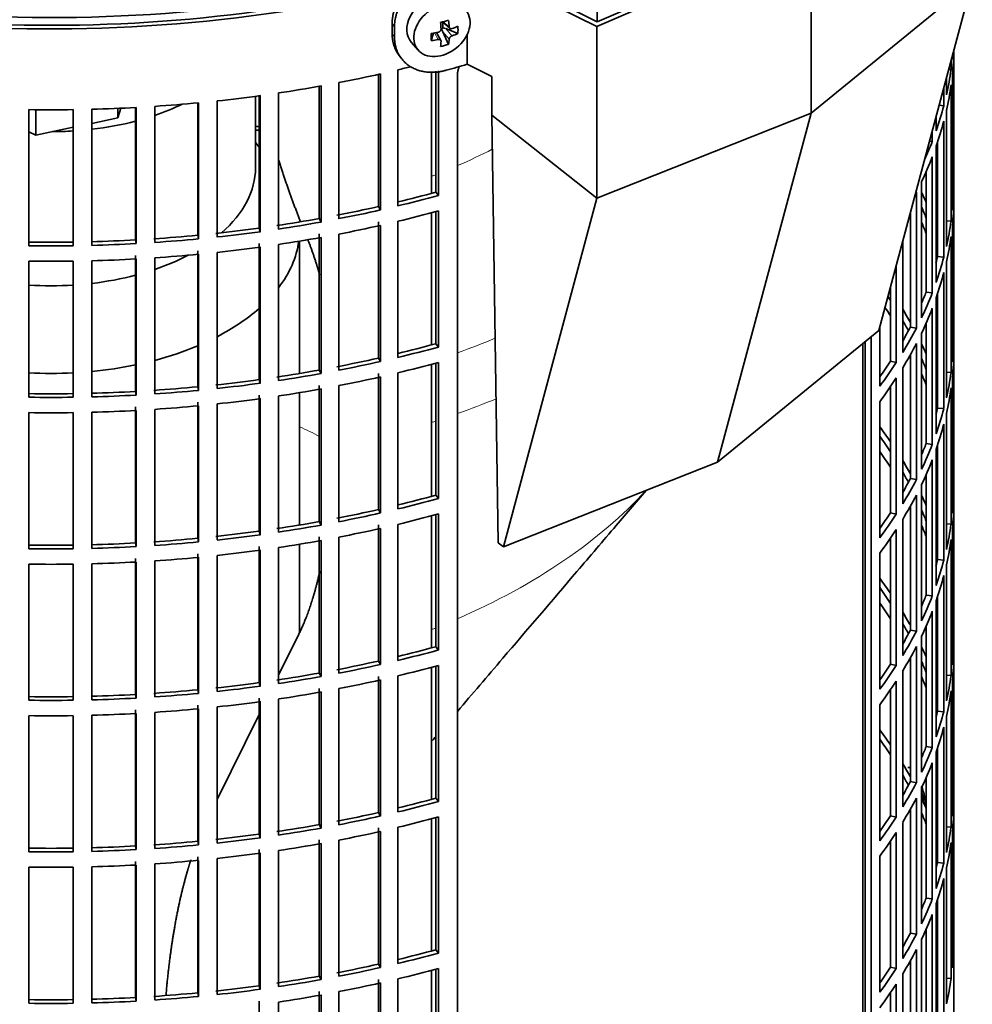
# Model space of a CAD drawing. Header units: millimetres. Extents: x 447 to 1322, y -2015 to 1714.
# Tile 6 of 31: x 1167 to 1319, y -1860 to -1703. Entities that reach past the tile are written whole.
import ezdxf

# ---------------------------------------------------------------- set-up
doc = ezdxf.new("R2010")
doc.units = ezdxf.units.MM
for name, color, linetype in [('M5X8_UNI7687', 7, 'Continuous'), ('MID_454-4', 7, 'Continuous'), ('VSI184-254_GIUNT', 7, 'Continuous'), ('VSI344-454_FILTR', 7, 'Continuous'), ('VSI344-454_SUPPO', 7, 'Continuous'), ('VSI344-454_TERMI', 7, 'Continuous')]:
    doc.layers.add(name, color=color, linetype=linetype)

# ---------------------------------------------------------------- blocks, each defined once
blk = doc.blocks.new('SE4')
at = {"layer": 'M5X8_UNI7687', "color": 7, "linetype": 'Continuous', "lineweight": 35}
for p, q in [((1234.49, -1703.38), (1235.65, -1704.39)), ((1234.56, -1703.45), (1234.56, -1704.33)), ((1236.93, -1705.2), (1234.99, -1704.44)), ((1232.7, -1706.34), (1233.05, -1705.16)), ((1234.22, -1706.33), (1233.53, -1705.08)), ((1235.44, -1706.94), (1234.53, -1704.97)), ((1229.52, -1706.6), (1230.63, -1707.86))]:
    blk.add_line(p, q, dxfattribs=at)
at = {"layer": 'M5X8_UNI7687', "color": 4, "linetype": 'Continuous', "lineweight": 9}
for p, q in [((1234.61, -1703.35), (1235.54, -1704.15)), ((1234.99, -1704.44), (1235.99, -1705.59)), ((1233.8, -1706.18), (1233.22, -1705.13)), ((1235.54, -1706.12), (1234.53, -1704.97))]:
    blk.add_line(p, q, dxfattribs=at)
at = {"layer": 'M5X8_UNI7687', "color": 7, "linetype": 'Continuous', "lineweight": 35}
blk.add_arc((1301.29, -1828.45), 10, 0.9618, 21.1703, dxfattribs=at)
for centre, major_axis, ratio, start_param, end_param in [((1233.34, -1703.37), (3.89, 3.14), 0.739997, 0, 3.172175), ((1231.65, -1703.78), (8.97, 2.29), 0.035701, -1.293098, -1.143406), ((1230.86, -1700.1), (2.06, -9.79), 0.279258, 1.046834, 1.161394), ((1234.79, -1704.62), (0.391, 0.312), 0.744948, 1.56038, 2.087178), ((1234.99, -1704.85), (-0.449, 0.845), 0.482969, 0.934611, 1.452812), ((1234.99, -1704.85), (-0.837, 0.408), 0.40333, 4.914112, 5.432313), ((1230.58, -1700.17), (3.16, -9.49), 0.408248, 1.007206, 1.121766), ((1230.72, -1700.26), (9.99, 0.43), 0.510658, -1.036687, -0.922127), ((1228.87, -1702.03), (6.65, -6.44), 0.71261, 0.529363, 0.679055), ((1234.43, -1700.53), (-1.01, -9.2), 0.152739, -1.021742, -0.87205), ((1230.72, -1700.26), (9.99, 0.43), 0.510658, -1.393505, -1.278945), ((1230.72, -1700.01), (9.99, -0.48), 0.639648, -1.340934, -1.226375), ((1230.58, -1700.17), (3.16, -9.49), 0.408248, 0.650389, 0.764948), ((1230.72, -1700.01), (9.99, -0.48), 0.639648, -0.984117, -0.869557), ((1230.86, -1700.1), (2.06, -9.79), 0.279258, 0.690017, 0.804576), ((1231.65, -1698.78), (7.61, -5.28), 0.901051, 5.557555, 5.707247), ((1309.46, -1826.73), (1.01, -4.83), 0.279258, 2.875662, 3.13351), ((1309.46, -1826.73), (1.01, -4.83), 0.279258, 1.309438, 1.74625)]:
    blk.add_ellipse(centre, major_axis=major_axis, ratio=ratio, start_param=start_param, end_param=end_param, dxfattribs=at)
blk.add_ellipse((1234.39, -1704.68), major_axis=(-3.84, -3.1), ratio=0.739997, dxfattribs=at)
for points in [[(1233.8, -1705.02), (1233.82, -1705.02), (1233.85, -1705.01), (1233.9, -1705), (1233.94, -1704.98), (1233.98, -1704.95), (1234.02, -1704.93), (1234.06, -1704.9), (1234.1, -1704.87), (1234.13, -1704.83), (1234.16, -1704.79), (1234.19, -1704.75), (1234.21, -1704.71), (1234.23, -1704.67), (1234.24, -1704.63), (1234.25, -1704.58), (1234.26, -1704.54), (1234.26, -1704.51), (1234.26, -1704.49)], [(1235.54, -1704.15), (1235.54, -1704.16), (1235.55, -1704.19), (1235.56, -1704.23), (1235.57, -1704.27), (1235.59, -1704.3), (1235.61, -1704.33), (1235.63, -1704.36), (1235.66, -1704.39), (1235.69, -1704.41), (1235.72, -1704.43), (1235.76, -1704.44), (1235.79, -1704.45), (1235.83, -1704.46), (1235.87, -1704.46), (1235.91, -1704.45), (1235.95, -1704.45), (1235.98, -1704.44), (1235.99, -1704.43)], [(1234.26, -1706.47), (1234.26, -1706.45), (1234.26, -1706.43), (1234.25, -1706.39), (1234.24, -1706.36), (1234.23, -1706.33), (1234.21, -1706.3), (1234.19, -1706.28), (1234.16, -1706.25), (1234.13, -1706.23), (1234.1, -1706.21), (1234.06, -1706.2), (1234.02, -1706.18), (1233.98, -1706.18), (1233.94, -1706.17), (1233.9, -1706.17), (1233.85, -1706.17), (1233.82, -1706.18), (1233.8, -1706.18)], [(1235.99, -1705.59), (1235.98, -1705.6), (1235.95, -1705.61), (1235.91, -1705.63), (1235.87, -1705.65), (1235.83, -1705.68), (1235.79, -1705.71), (1235.76, -1705.74), (1235.72, -1705.77), (1235.69, -1705.81), (1235.66, -1705.85), (1235.63, -1705.89), (1235.61, -1705.93), (1235.59, -1705.97), (1235.57, -1706), (1235.56, -1706.04), (1235.55, -1706.08), (1235.54, -1706.11), (1235.54, -1706.12)]]:
    blk.add_open_spline(points, degree=3, dxfattribs=at)
at = {"layer": 'MID_454-4', "color": 7, "linetype": 'Continuous', "lineweight": 35}
blk.add_line((1259.07, -1703.38), (1259.07, -926.8), dxfattribs=at)
at = {"layer": 'VSI184-254_GIUNT', "color": 7, "linetype": 'Continuous', "lineweight": 35}
for p, q in [((1204.77, -1726.56), (1204.77, -1715.19)), ((1205.33, -1723.27), (1204.77, -1722.55)), ((1211.77, -1759.27), (1211.77, -1738.23)), ((1211.77, -1783.36), (1211.77, -1762.32)), ((1211.77, -1800.42), (1211.77, -1786.41))]:
    blk.add_line(p, q, dxfattribs=at)
for centre, major_axis, start_param, end_param in [((1172.27, -1702.06), (-32.5, 0), -4.180525, -4.017085), ((1172.27, -1702.06), (-32.5, 0), 1.772095, 1.997343), ((1172.27, -1702.06), (-32.5, 0), 1.577864, 1.67924), ((1172.27, -1726.56), (-32.5, 0), 2.557531, 3.141593), ((1172.27, -1736.46), (39.5, 0), 5.869049, 6.204321), ((1172.27, -1726.56), (-32.5, 0), -4.180525, -3.976979), ((1172.27, -1726.56), (-32.5, 0), 1.772095, 1.997343), ((1172.27, -1726.56), (-32.5, 0), 1.462353, 1.67924), ((1172.27, -1736.46), (39.5, 0), -0.839288, -0.579133), ((1172.27, -1736.46), (39.5, 0), -1.14036, -0.9396), ((1172.27, -1736.46), (39.5, 0), 4.62322, 4.801558), ((1172.27, -1736.46), (39.5, 0), 4.877649, 5.059742)]:
    blk.add_ellipse(centre, major_axis=major_axis, ratio=0.57735, start_param=start_param, end_param=end_param, dxfattribs=at)
at = {"layer": 'VSI344-454_FILTR', "color": 7, "linetype": 'Continuous', "lineweight": 35}
for p, q in [((1315.51, -1709.23), (1315.51, -1708.79)), ((1315.76, -1729.26), (1315.76, -1707.87)), ((1315.77, -1854.34), (1315.77, -1707.84)), ((1315.31, -1710.95), (1315.31, -1709.56)), ((1224.3, -1732.73), (1224.3, -1711.71)), ((1224.64, -1733.27), (1224.64, -1711.63)), ((1227.4, -1732.62), (1227.4, -1710.99)), ((1233.42, -1730.44), (1233.42, -1711.21)), ((1233.83, -1730.97), (1233.83, -1711.17)), ((1236.86, -1933.22), (1236.86, -1711.95)), ((1314.57, -1714.98), (1314.57, -1712.31)), ((1314.94, -1710.92), (1315.31, -1710.95)), ((1315.51, -1733.31), (1315.51, -1711.68)), ((1214.91, -1734.64), (1214.91, -1713.6)), ((1215.19, -1735.19), (1215.19, -1713.55)), ((1218.03, -1734.66), (1218.03, -1713.02)), ((1314.15, -1716.69), (1314.15, -1713.86)), ((1315.31, -1735.03), (1315.31, -1713.39)), ((1205.33, -1736.16), (1205.33, -1715.12)), ((1205.53, -1736.73), (1205.53, -1715.09)), ((1208.43, -1736.31), (1208.43, -1714.67)), ((1185.71, -1738.04), (1185.71, -1716.98)), ((1185.78, -1738.62), (1185.78, -1716.98)), ((1188.75, -1738.44), (1188.75, -1716.8)), ((1195.58, -1737.3), (1195.58, -1716.25)), ((1195.72, -1737.87), (1195.72, -1716.23)), ((1198.65, -1737.57), (1198.65, -1715.93)), ((1313.42, -1716.61), (1314.15, -1716.69)), ((1168.75, -1738.96), (1168.75, -1717.32)), ((1175.78, -1738.96), (1175.78, -1717.32)), ((1178.76, -1738.9), (1178.76, -1717.26)), ((1312.93, -1720.69), (1312.93, -1718.42)), ((1314.57, -1739.07), (1314.57, -1717.43)), ((1314.15, -1740.78), (1314.15, -1719.14)), ((1312.31, -1722.37), (1312.31, -1720.73)), ((1311.89, -1722.31), (1312.31, -1722.37)), ((1312.93, -1744.78), (1312.93, -1723.14)), ((1313.17, -1740.68), (1313.17, -1722.45)), ((1312.31, -1746.46), (1312.31, -1724.82)), ((1311.34, -1746.32), (1311.34, -1727.17)), ((1310.61, -1750.4), (1310.61, -1728.76)), ((1315.51, -1729.25), (1315.76, -1729.26)), ((1233.42, -1730.44), (1233.83, -1730.97)), ((1309.79, -1752.06), (1309.79, -1730.42)), ((1224.3, -1732.73), (1224.64, -1733.27)), ((1315.76, -1753.34), (1315.76, -1731.7)), ((1233.42, -1754.53), (1233.42, -1733.53)), ((1233.83, -1755.06), (1233.83, -1733.42)), ((1308.84, -1751.88), (1308.84, -1733.7)), ((1214.91, -1734.64), (1215.19, -1735.19)), ((1224.3, -1756.81), (1224.3, -1735.18)), ((1224.64, -1757.36), (1224.64, -1735.72)), ((1227.4, -1756.71), (1227.4, -1735.07)), ((1314.57, -1734.99), (1315.31, -1735.03)), ((1315.51, -1757.4), (1315.51, -1735.76)), ((1195.58, -1737.3), (1195.72, -1737.87)), ((1205.33, -1736.16), (1205.53, -1736.73)), ((1214.91, -1758.72), (1214.91, -1737.08)), ((1218.03, -1758.74), (1218.03, -1737.11)), ((1315.31, -1759.12), (1315.31, -1737.48)), ((1185.71, -1738.04), (1185.78, -1738.62)), ((1205.33, -1760.25), (1205.33, -1738.61)), ((1208.43, -1760.4), (1208.43, -1738.76)), ((1215.19, -1759.28), (1215.19, -1737.64)), ((1307.62, -1755.92), (1307.62, -1738.26)), ((1185.71, -1762.13), (1185.71, -1740.49)), ((1195.58, -1761.38), (1195.58, -1739.75)), ((1195.72, -1761.96), (1195.72, -1740.32)), ((1198.65, -1761.66), (1198.65, -1740.02)), ((1205.53, -1760.81), (1205.53, -1739.18)), ((1168.75, -1763.05), (1168.75, -1741.41)), ((1175.78, -1763.05), (1175.78, -1741.41)), ((1178.76, -1762.99), (1178.76, -1741.35)), ((1185.78, -1762.7), (1185.78, -1741.06)), ((1188.75, -1762.52), (1188.75, -1740.88)), ((1306.6, -1757.54), (1306.6, -1742.07)), ((1313.17, -1740.68), (1314.15, -1740.78)), ((1314.57, -1763.16), (1314.57, -1741.52)), ((1314.15, -1764.86), (1314.15, -1743.23)), ((1305.67, -1757.32), (1305.67, -1745.53)), ((1311.34, -1746.32), (1312.31, -1746.46)), ((1313.17, -1764.76), (1313.17, -1746.53)), ((1312.93, -1768.86), (1312.93, -1747.22)), ((1312.31, -1770.55), (1312.31, -1748.91)), ((1311.34, -1770.41), (1311.34, -1751.26)), ((1303.96, -1761.3), (1303.96, -1751.9)), ((1308.84, -1751.88), (1309.79, -1752.06)), ((1310.61, -1774.49), (1310.61, -1752.85)), ((1233.42, -1754.53), (1233.83, -1755.06)), ((1301.68, -1893.68), (1301.68, -1754.17)), ((1302.59, -1893.92), (1302.59, -1753.42)), ((1309.79, -1776.14), (1309.79, -1754.51)), ((1315.51, -1753.34), (1315.76, -1753.34)), ((1308.84, -1775.97), (1308.84, -1756.28)), ((1315.76, -1777.43), (1315.76, -1755.79)), ((1224.3, -1756.81), (1224.64, -1757.36)), ((1233.42, -1778.62), (1233.42, -1757.62)), ((1233.83, -1779.15), (1233.83, -1757.51)), ((1305.67, -1757.32), (1306.6, -1757.54)), ((1214.91, -1758.72), (1215.19, -1759.28)), ((1224.3, -1780.9), (1224.3, -1759.26)), ((1227.4, -1780.8), (1227.4, -1759.16)), ((1307.62, -1780.01), (1307.62, -1758.37)), ((1314.57, -1759.07), (1315.31, -1759.12)), ((1205.33, -1760.25), (1205.53, -1760.81)), ((1224.64, -1781.44), (1224.64, -1759.81)), ((1306.6, -1781.62), (1306.6, -1759.99)), ((1315.51, -1781.49), (1315.51, -1759.85)), ((1185.71, -1762.13), (1185.78, -1762.7)), ((1195.58, -1761.38), (1195.72, -1761.96)), ((1214.91, -1782.81), (1214.91, -1761.17)), ((1215.19, -1783.36), (1215.19, -1761.73)), ((1218.03, -1782.83), (1218.03, -1761.19)), ((1305.67, -1781.41), (1305.67, -1761.37)), ((1315.31, -1783.21), (1315.31, -1761.57)), ((1195.58, -1785.47), (1195.58, -1763.83)), ((1198.65, -1785.74), (1198.65, -1764.11)), ((1205.33, -1784.33), (1205.33, -1762.7)), ((1205.53, -1784.9), (1205.53, -1763.26)), ((1208.43, -1784.48), (1208.43, -1762.85)), ((1303.96, -1785.39), (1303.96, -1763.75)), ((1168.75, -1787.13), (1168.75, -1765.49)), ((1175.78, -1787.13), (1175.78, -1765.49)), ((1178.76, -1787.07), (1178.76, -1765.43)), ((1185.71, -1786.21), (1185.71, -1764.58)), ((1185.78, -1786.79), (1185.78, -1765.15)), ((1188.75, -1786.61), (1188.75, -1764.97)), ((1195.72, -1786.04), (1195.72, -1764.41)), ((1313.17, -1764.76), (1314.15, -1764.86)), ((1314.57, -1787.24), (1314.57, -1765.61)), ((1314.15, -1788.95), (1314.15, -1767.31)), ((1311.34, -1770.41), (1312.31, -1770.55)), ((1312.93, -1792.95), (1312.93, -1771.31)), ((1313.17, -1788.85), (1313.17, -1770.62)), ((1312.31, -1794.63), (1312.31, -1773)), ((1308.84, -1775.97), (1309.79, -1776.14)), ((1311.34, -1794.49), (1311.34, -1775.34)), ((1310.61, -1798.57), (1310.61, -1776.94)), ((1315.51, -1777.42), (1315.76, -1777.43)), ((1233.42, -1778.62), (1233.83, -1779.15)), ((1309.79, -1800.23), (1309.79, -1778.59)), ((1224.3, -1780.9), (1224.64, -1781.44)), ((1308.84, -1800.05), (1308.84, -1780.36)), ((1315.76, -1801.52), (1315.76, -1779.88)), ((1214.91, -1782.81), (1215.19, -1783.36)), ((1233.42, -1802.7), (1233.42, -1781.71)), ((1233.83, -1803.23), (1233.83, -1781.59)), ((1305.67, -1781.41), (1306.6, -1781.62)), ((1307.62, -1804.09), (1307.62, -1782.45)), ((1205.33, -1784.33), (1205.53, -1784.9)), ((1224.3, -1804.99), (1224.3, -1783.35)), ((1224.64, -1805.53), (1224.64, -1783.89)), ((1227.4, -1804.88), (1227.4, -1783.25)), ((1306.6, -1805.71), (1306.6, -1784.07)), ((1314.57, -1783.16), (1315.31, -1783.21)), ((1315.51, -1805.57), (1315.51, -1783.94)), ((1195.58, -1785.47), (1195.72, -1786.04)), ((1214.91, -1806.89), (1214.91, -1785.26)), ((1215.19, -1807.45), (1215.19, -1785.81)), ((1218.03, -1806.92), (1218.03, -1785.28)), ((1305.67, -1805.49), (1305.67, -1785.46)), ((1315.31, -1807.29), (1315.31, -1785.65)), ((1185.71, -1786.21), (1185.78, -1786.79)), ((1205.33, -1808.42), (1205.33, -1786.78)), ((1205.53, -1808.99), (1205.53, -1787.35)), ((1208.43, -1808.57), (1208.43, -1786.93)), ((1185.71, -1810.3), (1185.71, -1788.66)), ((1188.75, -1810.69), (1188.75, -1789.06)), ((1195.58, -1809.56), (1195.58, -1787.92)), ((1195.72, -1810.13), (1195.72, -1788.49)), ((1198.65, -1809.83), (1198.65, -1788.19)), ((1303.96, -1809.48), (1303.96, -1787.84)), ((1313.17, -1788.85), (1314.15, -1788.95)), ((1168.75, -1811.22), (1168.75, -1789.58)), ((1175.78, -1811.22), (1175.78, -1789.58)), ((1178.76, -1811.16), (1178.76, -1789.52)), ((1185.78, -1810.87), (1185.78, -1789.24)), ((1314.57, -1811.33), (1314.57, -1789.69)), ((1314.15, -1813.04), (1314.15, -1791.4)), ((1311.34, -1794.49), (1312.31, -1794.63)), ((1312.93, -1817.04), (1312.93, -1795.4)), ((1313.17, -1812.94), (1313.17, -1794.71)), ((1312.31, -1818.72), (1312.31, -1797.08)), ((1308.84, -1800.05), (1309.79, -1800.23)), ((1311.34, -1818.58), (1311.34, -1799.43)), ((1310.61, -1822.66), (1310.61, -1801.02)), ((1315.51, -1801.51), (1315.76, -1801.52)), ((1233.42, -1802.7), (1233.83, -1803.23)), ((1309.79, -1824.32), (1309.79, -1802.68)), ((1308.84, -1824.14), (1308.84, -1804.45)), ((1315.76, -1825.6), (1315.76, -1803.96)), ((1224.3, -1804.99), (1224.64, -1805.53)), ((1233.42, -1826.79), (1233.42, -1805.79)), ((1233.83, -1827.32), (1233.83, -1805.68)), ((1305.67, -1805.49), (1306.6, -1805.71)), ((1214.91, -1806.89), (1215.19, -1807.45)), ((1224.3, -1829.07), (1224.3, -1807.44)), ((1227.4, -1828.97), (1227.4, -1807.33)), ((1307.62, -1828.18), (1307.62, -1806.54)), ((1314.57, -1807.25), (1315.31, -1807.29)), ((1205.33, -1808.42), (1205.53, -1808.99)), ((1214.91, -1830.98), (1214.91, -1809.34)), ((1218.03, -1831), (1218.03, -1809.37)), ((1224.64, -1829.62), (1224.64, -1807.98)), ((1306.6, -1829.8), (1306.6, -1808.16)), ((1315.51, -1829.66), (1315.51, -1808.02)), ((1185.71, -1810.3), (1185.78, -1810.87)), ((1195.58, -1809.56), (1195.72, -1810.13)), ((1205.33, -1832.51), (1205.33, -1810.87)), ((1208.43, -1832.66), (1208.43, -1811.02)), ((1215.19, -1831.54), (1215.19, -1809.9)), ((1305.67, -1829.58), (1305.67, -1809.55)), ((1315.31, -1831.38), (1315.31, -1809.74)), ((1195.58, -1833.64), (1195.58, -1812.01)), ((1195.72, -1834.22), (1195.72, -1812.58)), ((1198.65, -1833.92), (1198.65, -1812.28)), ((1205.53, -1833.07), (1205.53, -1811.44)), ((1303.96, -1833.56), (1303.96, -1811.93)), ((1168.75, -1835.31), (1168.75, -1813.67)), ((1175.78, -1835.31), (1175.78, -1813.67)), ((1178.76, -1835.24), (1178.76, -1813.61)), ((1185.71, -1834.39), (1185.71, -1812.75)), ((1185.78, -1834.96), (1185.78, -1813.32)), ((1188.75, -1834.78), (1188.75, -1813.14)), ((1313.17, -1812.94), (1314.15, -1813.04)), ((1314.57, -1835.42), (1314.57, -1813.78)), ((1314.15, -1837.12), (1314.15, -1815.49)), ((1311.34, -1818.58), (1312.31, -1818.72)), ((1313.17, -1837.02), (1313.17, -1818.79)), ((1312.93, -1841.12), (1312.93, -1819.48)), ((1312.31, -1842.81), (1312.31, -1821.17)), ((1311.34, -1842.67), (1311.34, -1823.52)), ((1308.84, -1824.14), (1309.79, -1824.32)), ((1310.61, -1846.75), (1310.61, -1825.11)), ((1315.51, -1825.6), (1315.76, -1825.6)), ((1233.42, -1826.79), (1233.83, -1827.32)), ((1309.79, -1848.4), (1309.79, -1826.77)), ((1315.76, -1849.69), (1315.76, -1828.05)), ((1224.3, -1829.07), (1224.64, -1829.62)), ((1233.42, -1850.88), (1233.42, -1829.88)), ((1233.83, -1851.41), (1233.83, -1829.77)), ((1305.67, -1829.58), (1306.6, -1829.8)), ((1308.84, -1848.23), (1308.84, -1828.54)), ((1214.91, -1830.98), (1215.19, -1831.54)), ((1227.4, -1853.06), (1227.4, -1831.42)), ((1307.62, -1852.27), (1307.62, -1830.63)), ((1314.57, -1831.33), (1315.31, -1831.38)), ((1205.33, -1832.51), (1205.53, -1833.07)), ((1224.3, -1853.16), (1224.3, -1831.52)), ((1224.64, -1853.7), (1224.64, -1832.06)), ((1306.6, -1853.88), (1306.6, -1832.25)), ((1315.51, -1853.75), (1315.51, -1832.11)), ((1185.71, -1834.39), (1185.78, -1834.96)), ((1195.58, -1833.64), (1195.72, -1834.22)), ((1214.91, -1855.07), (1214.91, -1833.43)), ((1215.19, -1855.62), (1215.19, -1833.99)), ((1218.03, -1855.09), (1218.03, -1833.45)), ((1305.67, -1853.67), (1305.67, -1833.63)), ((1315.31, -1855.47), (1315.31, -1833.83)), ((1195.58, -1857.73), (1195.58, -1836.09)), ((1205.33, -1856.59), (1205.33, -1834.96)), ((1205.53, -1857.16), (1205.53, -1835.52)), ((1208.43, -1856.74), (1208.43, -1835.11)), ((1303.96, -1857.65), (1303.96, -1836.01)), ((1178.76, -1859.33), (1178.76, -1837.69)), ((1185.71, -1858.47), (1185.71, -1836.83)), ((1185.78, -1859.05), (1185.78, -1837.41)), ((1188.75, -1858.87), (1188.75, -1837.23)), ((1195.72, -1858.3), (1195.72, -1836.67)), ((1198.65, -1858), (1198.65, -1836.37)), ((1313.17, -1837.02), (1314.15, -1837.12)), ((1168.75, -1859.39), (1168.75, -1837.75)), ((1175.78, -1859.39), (1175.78, -1837.75)), ((1314.57, -1859.5), (1314.57, -1837.87)), ((1314.15, -1861.21), (1314.15, -1839.57)), ((1311.34, -1842.67), (1312.31, -1842.81)), ((1312.93, -1865.21), (1312.93, -1843.57)), ((1313.17, -1861.11), (1313.17, -1842.88)), ((1312.31, -1866.89), (1312.31, -1845.26)), ((1308.84, -1848.23), (1309.79, -1848.4)), ((1311.34, -1866.75), (1311.34, -1847.6)), ((1310.61, -1870.83), (1310.61, -1849.2)), ((1315.51, -1849.68), (1315.76, -1849.69)), ((1233.42, -1850.88), (1233.83, -1851.41)), ((1309.79, -1872.49), (1309.79, -1850.85)), ((1224.3, -1853.16), (1224.64, -1853.7)), ((1308.84, -1872.31), (1308.84, -1852.62)), ((1233.42, -1874.96), (1233.42, -1853.97)), ((1233.83, -1875.49), (1233.83, -1853.85)), ((1305.67, -1853.67), (1306.6, -1853.88)), ((1307.62, -1876.35), (1307.62, -1854.71)), ((1214.91, -1855.07), (1215.19, -1855.62)), ((1224.3, -1877.25), (1224.3, -1855.61)), ((1224.64, -1877.79), (1224.64, -1856.15)), ((1227.4, -1877.14), (1227.4, -1855.51)), ((1306.6, -1877.97), (1306.6, -1856.33)), ((1314.57, -1855.42), (1315.31, -1855.47)), ((1195.58, -1857.73), (1195.72, -1858.3)), ((1205.33, -1856.59), (1205.53, -1857.16)), ((1214.91, -1879.15), (1214.91, -1857.52)), ((1218.03, -1879.18), (1218.03, -1857.54)), ((1305.67, -1877.75), (1305.67, -1857.72)), ((1315.77, -1861.69), (1315.77, -1856.79)), ((1185.71, -1858.47), (1185.78, -1859.05)), ((1205.33, -1880.68), (1205.33, -1859.04)), ((1208.43, -1880.83), (1208.43, -1859.19)), ((1215.19, -1879.71), (1215.19, -1858.07))]:
    blk.add_line(p, q, dxfattribs=at)
for centre, radius, start, end in [((1172.27, -1468.85), 248.5, 269.189, 270.811), ((1172.27, -1491.64), 246.77, 269.1833, 270.8167), ((1172.27, -1490.48), 248.5, 269.189, 270.811), ((1172.27, -1492.93), 248.5, 269.189, 270.811), ((1172.27, -1515.73), 246.77, 269.1833, 270.8167), ((1172.27, -1514.57), 248.5, 269.189, 270.811), ((1172.27, -1517.02), 248.5, 269.189, 270.811), ((1172.27, -1539.81), 246.77, 269.1833, 270.8167), ((1172.27, -1538.66), 248.5, 269.189, 270.811), ((1172.27, -1541.11), 248.5, 269.189, 270.811), ((1172.27, -1563.9), 246.77, 269.1833, 270.8167), ((1172.27, -1562.74), 248.5, 269.189, 270.811), ((1172.27, -1565.19), 248.5, 269.189, 270.811), ((1172.27, -1587.99), 246.77, 269.1833, 270.8167), ((1172.27, -1586.83), 248.5, 269.189, 270.811), ((1172.27, -1589.28), 248.5, 269.189, 270.811), ((1172.27, -1612.07), 246.77, 269.1833, 270.8167), ((1172.27, -1610.92), 248.5, 269.189, 270.811)]:
    blk.add_arc(centre, radius, start, end, dxfattribs=at)
for centre, major_axis, start_param, end_param in [((1172.27, -1621.64), (143.5, 0), 2.974441, 5.123083), ((1172.27, -1621.64), (142.5, 0), 3.141593, 5.134375), ((1172.27, -1706.76), (143.5, 0), 6.223771, 6.269479), ((1172.27, -1704.31), (143.5, 0), -0.059414, -0.051136), ((1172.27, -1634.5), (143.5, 0), -1.176432, -1.161145), ((1172.27, -1634.5), (143.5, 0), -1.246245, -1.197216), ((1172.27, -1704.31), (143.5, 0), -0.129227, -0.080212), ((1172.27, -1634.5), (143.5, 0), -1.316058, -1.267029), ((1172.27, -1706.76), (143.5, 0), -0.129227, -0.080212), ((1172.27, -1634.5), (143.5, 0), -1.385871, -1.336842), ((1172.27, -1634.5), (143.5, 0), 4.757688, 4.806717), ((1172.27, -1634.5), (143.5, 0), -1.455685, -1.406655), ((1172.27, -1704.31), (143.5, 0), -0.199041, -0.150025), ((1172.27, -1800.65), (143.5, 0), 1.336842, 1.342333), ((1172.27, -1706.76), (143.5, 0), -0.199041, -0.150025), ((1172.27, -1800.65), (142.5, 0), 1.33667, 1.340701), ((1172.27, -1704.31), (143.5, 0), -0.255831, -0.219838), ((1172.27, -1706.76), (143.5, 0), -0.268854, -0.219838), ((1172.27, -1728.39), (143.5, 0), 6.223771, 6.272786), ((1172.27, -1656.13), (142.5, 0), -1.17351, -1.127231), ((1172.27, -1656.13), (143.5, 0), -1.176432, -1.127403), ((1172.27, -1706.76), (143.5, 0), -0.292688, -0.289652), ((1172.27, -1752.48), (143.5, 0), 0.248961, 0.268854), ((1172.27, -1656.13), (142.5, 0), -1.246417, -1.197044), ((1172.27, -1752.48), (142.5, 0), 0.219666, 0.24208), ((1172.27, -1730.84), (143.5, 0), 6.223771, 6.272786), ((1172.27, -1656.13), (143.5, 0), -1.246245, -1.197216), ((1172.27, -1658.58), (143.5, 0), -1.176432, -1.127403), ((1172.27, -1656.13), (142.5, 0), -1.31623, -1.266857), ((1172.27, -1656.13), (143.5, 0), -1.316058, -1.267029), ((1172.27, -1658.58), (143.5, 0), -1.246245, -1.197216), ((1172.27, -1754.93), (142.5, 0), 0.219666, 0.24208), ((1172.27, -1728.39), (143.5, 0), -0.129227, -0.080212), ((1172.27, -1656.13), (142.5, 0), -1.455857, -1.406483), ((1172.27, -1656.13), (142.5, 0), -1.386044, -1.33667), ((1172.27, -1656.13), (143.5, 0), -1.385871, -1.336842), ((1172.27, -1752.48), (143.5, 0), 0.190538, 0.199041), ((1172.27, -1730.84), (143.5, 0), -0.129227, -0.080212), ((1172.27, -1656.13), (142.5, 0), 4.757515, 4.806889), ((1172.27, -1656.13), (143.5, 0), 4.757688, 4.806717), ((1172.27, -1656.13), (143.5, 0), -1.455685, -1.406655), ((1172.27, -1658.58), (143.5, 0), -1.316058, -1.267029), ((1172.27, -1658.58), (143.5, 0), -1.455685, -1.406655), ((1172.27, -1658.58), (143.5, 0), -1.385871, -1.336842), ((1172.27, -1752.48), (142.5, 0), 0.149853, 0.160574), ((1172.27, -1658.58), (143.5, 0), 4.757688, 4.806717), ((1172.27, -1728.39), (142.5, 0), -0.161977, -0.149853), ((1172.27, -1728.39), (143.5, 0), -0.199041, -0.150025), ((1172.27, -1730.84), (143.5, 0), -0.199041, -0.150025), ((1172.27, -1728.39), (142.5, 0), -0.24208, -0.219666), ((1172.27, -1728.39), (143.5, 0), -0.268854, -0.219838), ((1172.27, -1776.57), (142.5, 0), 0.359293, 0.367215), ((1172.27, -1779.02), (142.5, 0), 0.359293, 0.376293), ((1172.27, -1776.57), (143.5, 0), 0.312025, 0.338667), ((1172.27, -1730.84), (143.5, 0), -0.268854, -0.219838), ((1172.27, -1776.57), (142.5, 0), 0.297119, 0.318145), ((1172.27, -1728.39), (142.5, 0), -0.318145, -0.28948), ((1172.27, -1728.39), (143.5, 0), -0.338667, -0.289652), ((1172.27, -1680.22), (142.5, 0), -1.17351, -1.127231), ((1172.27, -1730.84), (143.5, 0), -0.338667, -0.289652), ((1172.27, -1776.57), (143.5, 0), 0.248961, 0.268854), ((1172.27, -1752.48), (143.5, 0), 6.223771, 6.272786), ((1172.27, -1680.22), (143.5, 0), -1.176432, -1.127403), ((1172.27, -1754.93), (143.5, 0), 6.223771, 6.272786), ((1172.27, -1680.22), (142.5, 0), -1.246417, -1.197044), ((1172.27, -1680.22), (143.5, 0), -1.246245, -1.197216), ((1172.27, -1682.67), (143.5, 0), -1.176432, -1.127403), ((1172.27, -1728.39), (142.5, 0), -0.39195, -0.359293), ((1172.27, -1728.39), (143.5, 0), -0.40848, -0.359465), ((1172.27, -1776.57), (142.5, 0), 0.219666, 0.24208), ((1172.27, -1680.22), (142.5, 0), -1.31623, -1.266857), ((1172.27, -1680.22), (143.5, 0), -1.316058, -1.267029), ((1172.27, -1779.02), (142.5, 0), 0.219666, 0.24208), ((1172.27, -1752.48), (143.5, 0), -0.129227, -0.080212), ((1172.27, -1680.22), (142.5, 0), -1.386044, -1.33667), ((1172.27, -1680.22), (143.5, 0), -1.385871, -1.336842), ((1172.27, -1682.67), (143.5, 0), -1.246245, -1.197216), ((1172.27, -1730.84), (143.5, 0), -0.40848, -0.359465), ((1172.27, -1776.57), (143.5, 0), 0.190538, 0.199041), ((1172.27, -1680.22), (142.5, 0), 4.757515, 4.806889), ((1172.27, -1680.22), (142.5, 0), -1.455857, -1.406483), ((1172.27, -1680.22), (143.5, 0), -1.455685, -1.406655), ((1172.27, -1682.67), (143.5, 0), -1.316058, -1.267029), ((1172.27, -1754.93), (143.5, 0), -0.129227, -0.080212), ((1172.27, -1680.22), (143.5, 0), 4.757688, 4.806717), ((1172.27, -1682.67), (143.5, 0), -1.385871, -1.336842), ((1172.27, -1776.57), (142.5, 0), 0.149853, 0.160574), ((1172.27, -1682.67), (143.5, 0), 4.757688, 4.806717), ((1172.27, -1682.67), (143.5, 0), -1.455685, -1.406655), ((1172.27, -1752.48), (142.5, 0), -0.161977, -0.149853), ((1172.27, -1752.48), (143.5, 0), -0.199041, -0.150025), ((1172.27, -1800.65), (143.5, 0), 0.37741, 0.40848), ((1172.27, -1754.93), (143.5, 0), -0.199041, -0.150025), ((1172.27, -1800.65), (142.5, 0), 0.359293, 0.39195), ((1172.27, -1803.1), (142.5, 0), 0.359293, 0.39195), ((1172.27, -1752.48), (142.5, 0), -0.24208, -0.219666), ((1172.27, -1752.48), (143.5, 0), -0.268854, -0.219838), ((1172.27, -1800.65), (143.5, 0), 0.312025, 0.338667), ((1172.27, -1754.93), (143.5, 0), -0.268854, -0.219838), ((1172.27, -1800.65), (142.5, 0), 0.297119, 0.318145), ((1172.27, -1752.48), (142.5, 0), -0.318145, -0.28948), ((1172.27, -1752.48), (143.5, 0), -0.338667, -0.289652), ((1172.27, -1776.57), (143.5, 0), 6.223771, 6.272786), ((1172.27, -1704.31), (142.5, 0), -1.17351, -1.127231), ((1172.27, -1704.31), (143.5, 0), -1.176432, -1.127403), ((1172.27, -1754.93), (143.5, 0), -0.338667, -0.289652), ((1172.27, -1800.65), (143.5, 0), 0.248961, 0.268854), ((1172.27, -1704.31), (142.5, 0), -1.246417, -1.197044), ((1172.27, -1800.65), (142.5, 0), 0.219666, 0.24208), ((1172.27, -1779.02), (143.5, 0), 6.223771, 6.272786), ((1172.27, -1704.31), (142.5, 0), -1.31623, -1.266857), ((1172.27, -1704.31), (143.5, 0), -1.246245, -1.197216), ((1172.27, -1706.76), (143.5, 0), -1.176432, -1.127403), ((1172.27, -1752.48), (142.5, 0), -0.39195, -0.359293), ((1172.27, -1752.48), (143.5, 0), -0.40848, -0.359465), ((1172.27, -1704.31), (142.5, 0), -1.386044, -1.33667), ((1172.27, -1704.31), (143.5, 0), -1.316058, -1.267029), ((1172.27, -1706.76), (143.5, 0), -1.246245, -1.197216), ((1172.27, -1754.93), (143.5, 0), -0.40848, -0.359465), ((1172.27, -1803.1), (142.5, 0), 0.219666, 0.24208), ((1172.27, -1800.65), (143.5, 0), 0.190538, 0.199041), ((1172.27, -1776.57), (143.5, 0), -0.129227, -0.080212), ((1172.27, -1704.31), (142.5, 0), -1.455857, -1.406483), ((1172.27, -1704.31), (143.5, 0), -1.455685, -1.406655), ((1172.27, -1704.31), (143.5, 0), -1.385871, -1.336842), ((1172.27, -1706.76), (143.5, 0), -1.316058, -1.267029), ((1172.27, -1779.02), (143.5, 0), -0.129227, -0.080212), ((1172.27, -1704.31), (142.5, 0), 4.757515, 4.806889), ((1172.27, -1704.31), (143.5, 0), 4.757688, 4.806717), ((1172.27, -1706.76), (143.5, 0), -1.385871, -1.336842), ((1172.27, -1800.65), (142.5, 0), 0.149853, 0.160574), ((1172.27, -1706.76), (143.5, 0), -1.455685, -1.406655), ((1172.27, -1776.57), (142.5, 0), -0.161977, -0.149853), ((1172.27, -1776.57), (143.5, 0), -0.199041, -0.150025), ((1172.27, -1706.76), (143.5, 0), 4.757688, 4.806717), ((1172.27, -1824.74), (143.5, 0), 0.37741, 0.40848), ((1172.27, -1779.02), (143.5, 0), -0.199041, -0.150025), ((1172.27, -1824.74), (142.5, 0), 0.359293, 0.39195), ((1172.27, -1776.57), (142.5, 0), -0.24208, -0.219666), ((1172.27, -1776.57), (143.5, 0), -0.268854, -0.219838), ((1172.27, -1827.19), (142.5, 0), 0.359293, 0.39195), ((1172.27, -1824.74), (143.5, 0), 0.312025, 0.338667), ((1172.27, -1779.02), (143.5, 0), -0.268854, -0.219838), ((1172.27, -1824.74), (142.5, 0), 0.297119, 0.318145), ((1172.27, -1776.57), (142.5, 0), -0.318145, -0.28948), ((1172.27, -1776.57), (143.5, 0), -0.338667, -0.289652), ((1172.27, -1800.65), (143.5, 0), 6.223771, 6.272786), ((1172.27, -1728.39), (142.5, 0), -1.17351, -1.127231), ((1172.27, -1728.39), (143.5, 0), -1.176432, -1.127403), ((1172.27, -1779.02), (143.5, 0), -0.338667, -0.289652), ((1172.27, -1824.74), (143.5, 0), 0.248961, 0.268854), ((1172.27, -1803.1), (143.5, 0), 6.223771, 6.272786), ((1172.27, -1728.39), (142.5, 0), -1.246417, -1.197044), ((1172.27, -1728.39), (143.5, 0), -1.246245, -1.197216), ((1172.27, -1730.84), (143.5, 0), -1.176432, -1.127403), ((1172.27, -1776.57), (142.5, 0), -0.39195, -0.359293), ((1172.27, -1776.57), (143.5, 0), -0.40848, -0.359465), ((1172.27, -1824.74), (142.5, 0), 0.219666, 0.24208), ((1172.27, -1728.39), (142.5, 0), -1.31623, -1.266857), ((1172.27, -1728.39), (143.5, 0), -1.316058, -1.267029), ((1172.27, -1827.19), (142.5, 0), 0.219666, 0.24208), ((1172.27, -1800.65), (143.5, 0), -0.129227, -0.080212), ((1172.27, -1728.39), (142.5, 0), -1.386044, -1.33667), ((1172.27, -1728.39), (143.5, 0), -1.385871, -1.336842), ((1172.27, -1730.84), (143.5, 0), -1.246245, -1.197216), ((1172.27, -1779.02), (143.5, 0), -0.40848, -0.359465), ((1172.27, -1824.74), (143.5, 0), 0.190538, 0.199041), ((1172.27, -1728.39), (142.5, 0), 4.757515, 4.806889), ((1172.27, -1728.39), (143.5, 0), 4.757688, 4.806717), ((1172.27, -1728.39), (142.5, 0), -1.455857, -1.406483), ((1172.27, -1728.39), (143.5, 0), -1.455685, -1.406655), ((1172.27, -1730.84), (143.5, 0), -1.316058, -1.267029), ((1172.27, -1803.1), (143.5, 0), -0.129227, -0.080212), ((1172.27, -1730.84), (143.5, 0), -1.455685, -1.406655), ((1172.27, -1730.84), (143.5, 0), -1.385871, -1.336842), ((1172.27, -1824.74), (142.5, 0), 0.149853, 0.160574), ((1172.27, -1730.84), (143.5, 0), 4.757688, 4.806717), ((1172.27, -1800.65), (142.5, 0), -0.161977, -0.149853), ((1172.27, -1800.65), (143.5, 0), -0.199041, -0.150025), ((1172.27, -1803.1), (143.5, 0), -0.199041, -0.150025), ((1172.27, -1848.83), (143.5, 0), 0.37741, 0.40848), ((1172.27, -1848.83), (142.5, 0), 0.359293, 0.39195), ((1172.27, -1800.65), (142.5, 0), -0.24208, -0.219666), ((1172.27, -1800.65), (143.5, 0), -0.268854, -0.219838), ((1172.27, -1848.83), (143.5, 0), 0.312025, 0.338667), ((1172.27, -1803.1), (143.5, 0), -0.268854, -0.219838), ((1172.27, -1848.83), (142.5, 0), 0.297119, 0.318145), ((1172.27, -1800.65), (142.5, 0), -0.318145, -0.28948), ((1172.27, -1800.65), (143.5, 0), -0.338667, -0.289652), ((1172.27, -1824.74), (143.5, 0), 6.223771, 6.272786), ((1172.27, -1752.48), (142.5, 0), -1.17351, -1.127231), ((1172.27, -1752.48), (143.5, 0), -1.176432, -1.127403), ((1172.27, -1803.1), (143.5, 0), -0.338667, -0.289652), ((1172.27, -1848.83), (143.5, 0), 0.248961, 0.268854), ((1172.27, -1827.19), (143.5, 0), 6.223771, 6.272786), ((1172.27, -1752.48), (142.5, 0), -1.246417, -1.197044), ((1172.27, -1752.48), (143.5, 0), -1.246245, -1.197216), ((1172.27, -1754.93), (143.5, 0), -1.176432, -1.127403), ((1172.27, -1800.65), (142.5, 0), -0.39195, -0.359293), ((1172.27, -1800.65), (143.5, 0), -0.40848, -0.359465), ((1172.27, -1848.83), (142.5, 0), 0.219666, 0.24208), ((1172.27, -1752.48), (142.5, 0), -1.31623, -1.266857), ((1172.27, -1824.74), (143.5, 0), -0.129227, -0.080212), ((1172.27, -1752.48), (142.5, 0), -1.386044, -1.33667), ((1172.27, -1752.48), (143.5, 0), -1.316058, -1.267029), ((1172.27, -1754.93), (143.5, 0), -1.246245, -1.197216), ((1172.27, -1803.1), (143.5, 0), -0.40848, -0.359465), ((1172.27, -1848.83), (143.5, 0), 0.190538, 0.199041), ((1172.27, -1752.48), (142.5, 0), 4.757515, 4.806889), ((1172.27, -1752.48), (142.5, 0), -1.455857, -1.406483), ((1172.27, -1752.48), (143.5, 0), -1.455685, -1.406655), ((1172.27, -1752.48), (143.5, 0), -1.385871, -1.336842), ((1172.27, -1754.93), (143.5, 0), -1.316058, -1.267029), ((1172.27, -1827.19), (143.5, 0), -0.129227, -0.080212), ((1172.27, -1752.48), (143.5, 0), 4.757688, 4.806717), ((1172.27, -1754.93), (143.5, 0), -1.385871, -1.336842), ((1172.27, -1848.83), (142.5, 0), 0.149853, 0.160574), ((1172.27, -1754.93), (143.5, 0), 4.757688, 4.806717), ((1172.27, -1754.93), (143.5, 0), -1.455685, -1.406655), ((1172.27, -1824.74), (142.5, 0), -0.160574, -0.149853), ((1172.27, -1824.74), (143.5, 0), -0.199041, -0.150025), ((1172.27, -1827.19), (143.5, 0), -0.199041, -0.150025), ((1172.27, -1824.74), (142.5, 0), -0.24208, -0.219666), ((1172.27, -1824.74), (143.5, 0), -0.268854, -0.219838), ((1172.27, -1827.19), (143.5, 0), -0.268854, -0.219838), ((1172.27, -1824.74), (142.5, 0), -0.318145, -0.28948), ((1172.27, -1824.74), (143.5, 0), -0.338667, -0.289652), ((1172.27, -1848.83), (143.5, 0), 6.223771, 6.272786), ((1172.27, -1776.57), (142.5, 0), -1.17351, -1.127231), ((1172.27, -1776.57), (143.5, 0), -1.176432, -1.127403), ((1172.27, -1827.19), (143.5, 0), -0.338667, -0.289652), ((1172.27, -1776.57), (142.5, 0), -1.246417, -1.197044), ((1172.27, -1776.57), (143.5, 0), -1.246245, -1.197216), ((1172.27, -1779.02), (143.5, 0), -1.176432, -1.127403), ((1172.27, -1824.74), (142.5, 0), -0.39195, -0.359293), ((1172.27, -1824.74), (143.5, 0), -0.40848, -0.359465), ((1172.27, -1776.57), (142.5, 0), -1.31623, -1.266857), ((1172.27, -1776.57), (143.5, 0), -1.316058, -1.267029), ((1172.27, -1779.02), (143.5, 0), -1.246245, -1.197216), ((1172.27, -1827.19), (143.5, 0), -0.40848, -0.359465), ((1172.27, -1848.83), (143.5, 0), -0.129227, -0.080212), ((1172.27, -1776.57), (142.5, 0), -1.455857, -1.406483), ((1172.27, -1776.57), (142.5, 0), -1.386044, -1.33667), ((1172.27, -1776.57), (143.5, 0), -1.385871, -1.336842), ((1172.27, -1776.57), (142.5, 0), 4.757515, 4.806889), ((1172.27, -1776.57), (143.5, 0), 4.757688, 4.806717), ((1172.27, -1776.57), (143.5, 0), -1.455685, -1.406655), ((1172.27, -1779.02), (143.5, 0), -1.316058, -1.267029)]:
    blk.add_ellipse(centre, major_axis=major_axis, ratio=0.57735, start_param=start_param, end_param=end_param, dxfattribs=at)
for points, knots in [([(1236.86, -1711.95), (1236.86, -1711.89), (1236.86, -1711.77), (1236.87, -1711.59), (1236.89, -1711.41), (1236.92, -1711.22), (1236.96, -1711.04), (1237.01, -1710.85), (1237.06, -1710.67), (1237.1, -1710.53), (1237.13, -1710.46), (1237.13, -1710.46)], [0, 0, 0, 0, 0.027983, 0.0557899, 0.0834734, 0.1110867, 0.1386835, 0.1663177, 0.1940428, 0.2219119, 0.2249378, 0.2249378, 0.2249378, 0.2249378]), ([(1315.77, -1856.79), (1315.77, -1856.84), (1315.77, -1856.95), (1315.77, -1857.07), (1315.76, -1857.08), (1315.76, -1856.86), (1315.76, -1856.44), (1315.76, -1855.9), (1315.76, -1855.36), (1315.76, -1854.93), (1315.77, -1854.59), (1315.77, -1854.42), (1315.77, -1854.34)], [0, 0, 0, 0, 0.064066, 0.126815, 0.254692, 0.378277, 0.50107, 0.625893, 0.749447, 0.833633, 0.916759, 1, 1, 1, 1]), ([(1315.76, -1855.56), (1315.76, -1855.65), (1315.76, -1855.87), (1315.76, -1856.2), (1315.77, -1856.54), (1315.77, -1856.7), (1315.77, -1856.79)], [0.6954056, 0.6954056, 0.6954056, 0.6954056, 0.7494469, 0.8336333, 0.9167592, 1, 1, 1, 1])]:
    blk.add_open_spline(points, degree=3, knots=knots, dxfattribs=at)
at = {"layer": 'VSI344-454_SUPPO', "color": 7, "linetype": 'Continuous', "lineweight": 35}
for p, q in [((1232.75, -1730.63), (1232.75, -1711.27)), ((1182.88, -1718.64), (1183.35, -1717.1)), ((1182.88, -1718.64), (1182.88, -1717.12)), ((1169.86, -1721.38), (1169.86, -1717.33)), ((1178.76, -1719.51), (1182.88, -1718.64)), ((1169.86, -1721.38), (1175.78, -1720.13)), ((1168.75, -1720.84), (1169.86, -1721.38)), ((1232.75, -1754.71), (1232.75, -1733.71)), ((1301.3, -1897.83), (1301.3, -1754.48)), ((1232.75, -1778.8), (1232.75, -1757.8)), ((1262.09, -1783.43), (1266.86, -1777.85)), ((1232.75, -1802.89), (1232.75, -1781.89)), ((1208.43, -1807.23), (1211.65, -1800.72)), ((1232.75, -1826.97), (1232.75, -1805.97)), ((1198.65, -1826.99), (1205.33, -1813.5)), ((1232.75, -1851.06), (1232.75, -1830.06)), ((1232.75, -1875.15), (1232.75, -1854.15))]:
    blk.add_line(p, q, dxfattribs=at)
for centre, major_axis, start_param, end_param in [((1172.27, -1620.41), (142.5, 0), 3.023053, 5.159417), ((1172.27, -1849.44), (-142.5, 0), 3.292267, 3.302166)]:
    blk.add_ellipse(centre, major_axis=major_axis, ratio=0.57735, start_param=start_param, end_param=end_param, dxfattribs=at)
at = {"layer": 'VSI344-454_SUPPO', "color": 4, "linetype": 'Continuous', "lineweight": 9}
for centre, major_axis, start_param, end_param in [((1172.27, -1676.98), (106.99, 0), -0.922642, -0.855927), ((1172.27, -1676.98), (106.99, 0), -0.96998, -0.962313), ((1172.27, -1696.22), (122, 0), -1.012881, -0.953776), ((1172.27, -1705.9), (122, 0), -1.012881, -0.952299), ((1172.27, -1705.9), (122, 0), -1.052104, -1.045723), ((1172.27, -1796.46), (63.54, 0), 0.834953, 0.899918), ((1172.27, -1749.17), (106.8, 0), 5.361828, 5.798996), ((1172.27, -1749.17), (106.8, 0), -0.968818, -0.961131)]:
    blk.add_ellipse(centre, major_axis=major_axis, ratio=0.57735, start_param=start_param, end_param=end_param, dxfattribs=at)
at = {"layer": 'VSI344-454_SUPPO', "color": 7, "linetype": 'Continuous', "lineweight": 35}
for points, degree in [([(1208.41, -1725.22), (1210.05, -1730.44), (1211.94, -1735.18)], 2), ([(1232.9, -1817.62), (1233.07, -1817.41), (1233.25, -1817.21), (1233.42, -1817)], 3)]:
    blk.add_open_spline(points, degree=degree, dxfattribs=at)
for points, degree, knots in [([(1213.07, -1737.94), (1213.85, -1739.9), (1214.51, -1742.06), (1214.74, -1742.83), (1214.96, -1743.61)], 2, [0.047479, 0.047479, 0.047479, 0.25, 0.25, 0.3209851, 0.3209851, 0.3209851]), ([(1236.86, -1812.99), (1239.22, -1810.22), (1245.38, -1803.01), (1253.82, -1793.12), (1259.99, -1785.9), (1262.09, -1783.43)], 3, [0.1202731, 0.1202731, 0.1202731, 0.1202731, 0.3333333, 0.6666667, 0.8362131, 0.8362131, 0.8362131, 0.8362131]), ([(1215, -1790.68), (1214.55, -1792.71), (1214.01, -1794.55), (1212.99, -1798.02), (1211.65, -1800.72)], 2, [0.6182412, 0.6182412, 0.6182412, 0.75, 0.75, 1, 1, 1]), ([(1194.49, -1836.61), (1194.23, -1837.41), (1193.99, -1838.24), (1192.66, -1842.76), (1191.76, -1848.2), (1190.99, -1852.81), (1190.55, -1858.03)], 2, [0.2037435, 0.2037435, 0.2037435, 0.25, 0.25, 0.5, 0.5, 0.7122289, 0.7122289, 0.7122289])]:
    blk.add_open_spline(points, degree=degree, knots=knots, dxfattribs=at)
at = {"layer": 'VSI344-454_TERMI', "color": 7, "linetype": 'Continuous', "lineweight": 35}
for p, q in [((1292.33, -1688.92), (1259.07, -1703.38)), ((1259.03, -1704.13), (1293.05, -1689.33)), ((1293.05, -1717.9), (1293.05, -1689.33)), ((1259.07, -1703.38), (1238.54, -1693.08)), ((1238.4, -1693.77), (1259.03, -1704.13)), ((1293.05, -1717.9), (1318.68, -1696.97)), ((1318.68, -1696.97), (1303.82, -1752.41)), ((1226.48, -1703.65), (1226.48, -1705.29)), ((1226.86, -1704.19), (1226.86, -1705.82)), ((1259.03, -1731.41), (1259.03, -1704.13)), ((1238.4, -1710.1), (1238.4, -1705.38)), ((1227.46, -1708.52), (1227.84, -1709.05)), ((1238.4, -1710.1), (1242.31, -1712.07)), ((1242.31, -1718.19), (1242.31, -1712.07)), ((1242.31, -1718.19), (1259.03, -1731.41)), ((1243.35, -1786.2), (1242.31, -1718.19)), ((1259.03, -1731.41), (1293.05, -1717.9)), ((1293.05, -1717.9), (1278.19, -1773.35)), ((1259.03, -1731.41), (1244.17, -1786.85)), ((1303.82, -1752.41), (1278.19, -1773.35)), ((1278.19, -1773.35), (1244.17, -1786.85)), ((1244.17, -1786.85), (1243.35, -1786.2))]:
    blk.add_line(p, q, dxfattribs=at)
at = {"layer": 'VSI344-454_TERMI', "color": 4, "linetype": 'Continuous', "lineweight": 9}
for p, q in [((1226.48, -1703.65), (1226.86, -1704.19)), ((1226.86, -1705.82), (1226.48, -1705.29))]:
    blk.add_line(p, q, dxfattribs=at)
at = {"layer": 'VSI344-454_TERMI', "color": 7, "linetype": 'Continuous', "lineweight": 35}
blk.add_ellipse((1172.27, -1635.93), major_axis=(144.5, 0), ratio=0.57735, start_param=-1.121039, end_param=-1.095444, dxfattribs=at)
for points, knots in [([(1226.48, -1703.65), (1226.48, -1703.57), (1226.49, -1703.41), (1226.5, -1703.16), (1226.52, -1702.92), (1226.55, -1702.67), (1226.59, -1702.43), (1226.64, -1702.18), (1226.7, -1701.93), (1226.77, -1701.68), (1226.84, -1701.43), (1226.93, -1701.18), (1227.02, -1700.93), (1227.19, -1700.52), (1227.46, -1699.94), (1227.88, -1699.22), (1228.37, -1698.52), (1228.92, -1697.85), (1229.53, -1697.21), (1230.18, -1696.61), (1230.87, -1696.07), (1231.52, -1695.63), (1232.11, -1695.28), (1232.62, -1695), (1233.13, -1694.76), (1233.65, -1694.54), (1234.18, -1694.35), (1234.53, -1694.24), (1234.71, -1694.19)], [0, 0, 0, 0, 0.021051, 0.042002, 0.062876, 0.083693, 0.104478, 0.125254, 0.146042, 0.166866, 0.187748, 0.208712, 0.229779, 0.250971, 0.313214, 0.375619, 0.438632, 0.501394, 0.564154, 0.627126, 0.689277, 0.751393, 0.793158, 0.834556, 0.875762, 0.916954, 0.958308, 1, 1, 1, 1]), ([(1235.09, -1694.73), (1235, -1694.75), (1234.82, -1694.8), (1234.56, -1694.89), (1234.29, -1694.98), (1234.03, -1695.08), (1233.77, -1695.18), (1233.51, -1695.3), (1233.25, -1695.42), (1233, -1695.54), (1232.74, -1695.68), (1232.49, -1695.82), (1232.23, -1695.96), (1231.82, -1696.22), (1231.25, -1696.6), (1230.56, -1697.15), (1229.9, -1697.74), (1229.3, -1698.38), (1228.75, -1699.05), (1228.26, -1699.76), (1227.84, -1700.48), (1227.52, -1701.13), (1227.3, -1701.71), (1227.14, -1702.21), (1227.01, -1702.71), (1226.93, -1703.21), (1226.87, -1703.7), (1226.86, -1704.03), (1226.86, -1704.19)], [0, 0, 0, 0, 0.020905, 0.041705, 0.062421, 0.083075, 0.103688, 0.124284, 0.144884, 0.165511, 0.186186, 0.206932, 0.227771, 0.248723, 0.310801, 0.372931, 0.435895, 0.498659, 0.561404, 0.62443, 0.686816, 0.749074, 0.79132, 0.833156, 0.874759, 0.916313, 0.958, 1, 1, 1, 1]), ([(1227.46, -1708.51), (1227.34, -1708.33), (1227.14, -1708.02), (1226.92, -1707.55), (1226.76, -1707.13), (1226.64, -1706.69), (1226.55, -1706.23), (1226.49, -1705.77), (1226.49, -1705.45), (1226.48, -1705.29)], [0.6886313, 0.6886313, 0.6886313, 0.6886313, 0.7490621, 0.7913108, 0.8331485, 0.874754, 0.9163096, 0.957998, 1, 1, 1, 1]), ([(1226.86, -1705.82), (1226.86, -1705.9), (1226.86, -1706.06), (1226.88, -1706.3), (1226.9, -1706.54), (1226.93, -1706.77), (1226.97, -1707), (1227.02, -1707.22), (1227.08, -1707.44), (1227.14, -1707.66), (1227.22, -1707.87), (1227.3, -1708.08), (1227.4, -1708.29), (1227.56, -1708.62), (1227.84, -1709.07), (1228.26, -1709.58), (1228.75, -1710.05), (1229.3, -1710.45), (1229.9, -1710.78), (1230.56, -1711.05), (1231.25, -1711.24), (1231.9, -1711.34), (1232.48, -1711.38), (1232.99, -1711.39), (1233.51, -1711.36), (1234.03, -1711.29), (1234.56, -1711.19), (1234.91, -1711.1), (1235.09, -1711.06)], [0, 0, 0, 0, 0.021051, 0.042001, 0.062873, 0.08369, 0.104474, 0.125249, 0.146036, 0.166859, 0.18774, 0.208703, 0.229768, 0.250959, 0.313199, 0.375603, 0.438616, 0.501374, 0.564129, 0.627102, 0.689223, 0.75131, 0.793093, 0.834507, 0.875728, 0.916932, 0.958298, 1, 1, 1, 1])]:
    blk.add_open_spline(points, degree=3, knots=knots, dxfattribs=at)

msp = doc.modelspace()

# ---------------------------------------------------------------- block references
msp.add_blockref('SE4', (0, 0))

doc.saveas('drawing.dxf')
